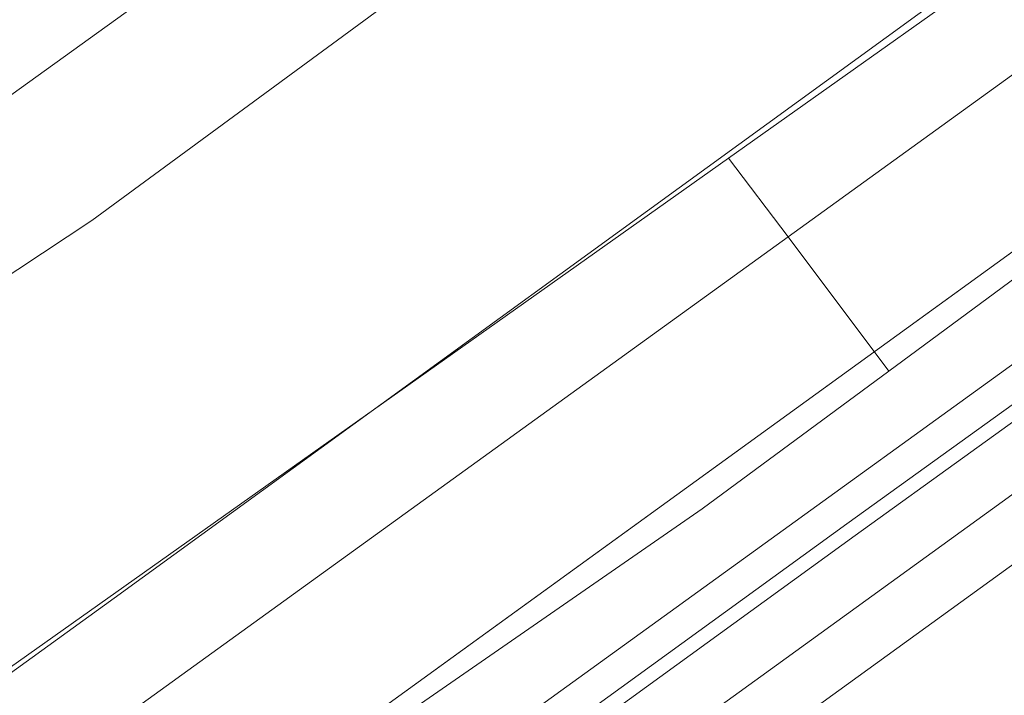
# Model space of a CAD drawing. Header units: metres. Extents: x 237319 to 238937, y 510065 to 511489.
# Tile 30 of 176: x 237890 to 237918, y 510818 to 510837. Entities that reach past the tile are written whole.
import ezdxf

# ---------------------------------------------------------------- set-up
doc = ezdxf.new("R2010")
doc.units = ezdxf.units.M
for name, color, linetype, lineweight in [('B-WE-FV-GELEIDING_WILDRASTER-G', 252, 'Continuous', 18), ('B-WE-GR-GROENVOORZIENING-GV', 252, 'Continuous', 18), ('B-WE-GW-TALUD_KRUIN-G', 252, 'Continuous', 18), ('B-WE-IE-TERREINAFSCHEIDING_KUNSTMATIG_MUUR-GV', 252, 'Continuous', 18), ('B-WE-KG-GRENS_PERCEEL-GV', 252, 'Continuous', 18), ('B-WE-OG-TERREIN_BEGROEID-GV', 252, 'Continuous', 18), ('B-WE-OG-TERREIN_OEVER-GV', 252, 'Continuous', 18), ('B-WE-OG-WATER-GV', 252, 'Continuous', 18), ('B-WE-VH-GESLOTENVERHARDING_ASFALT-GV', 252, 'Continuous', 18), ('B-WE-VH-HALFVERHARDING_GRASBETONSTEEN-GV', 252, 'Continuous', 18)]:
    doc.layers.add(name, color=color, linetype=linetype, lineweight=lineweight)

# ---------------------------------------------------------------- blocks, each defined once
blk = doc.blocks.new('brk-2025')
at = {"layer": 'B-WE-KG-GRENS_PERCEEL-GV', "flags": 128}
for points in [[(237722.571, 510874.536), (237726.179, 510867.358), (237759.118, 510818.815), (237813.547, 510770.864), (237815.986, 510767.217), (237817.146, 510767.367), (237818.303, 510767.547), (237820.2, 510768.424), (237822.071, 510769.357), (237823.913, 510770.346), (237825.724, 510771.388), (237827.505, 510772.484), (237829.251, 510773.632), (237830.963, 510774.832), (237864.851, 510798.083), (237865.584, 510803.904), (237871.8, 510805.83), (237877.35, 510809.7), (237892.62, 510820.74), (237915.9, 510837.66), (237939.72, 510854.88), (237984.1, 510886.85)], [(238053.149, 510928.524), (237864.024, 510791.516), (237820.715, 510760.149), (237809.165, 510751.783), (237804.823, 510748.673), (237798.699, 510744.287), (237791.61, 510739.209), (237746.067, 510706.591), (237670.409, 510652.157), (237616.561, 510614.71), (237613.031, 510612.255), (237611.381, 510614.064), (237606.821, 510609.784)]]:
    blk.add_lwpolyline(points, dxfattribs=at)
blk.add_lwpolyline([(237864.024, 510791.516), (238053.149, 510928.524), (238048.22, 510936.35), (238046.181, 510932.933), (238032.44, 510922.11), (238000, 510898.447), (237984.1, 510886.85), (237939.72, 510854.88), (237915.9, 510837.66), (237892.62, 510820.74), (237877.35, 510809.7), (237871.8, 510805.83), (237865.584, 510803.904), (237864.851, 510798.083)], close=True, dxfattribs=at)
blk = doc.blocks.new('bgt-2025')
at = {"layer": 'B-WE-GR-GROENVOORZIENING-GV', "flags": 128}
for points in [[(237997.159, 510887.364), (237972.389, 510869.172), (237949.445, 510852.618), (237926.953, 510836.439), (237914.304, 510827.098), (237909.082, 510823.241), (237900.951, 510817.611), (237902.127, 510815.981), (237926.117, 510833.32), (237947.457, 510848.33), (237980.056, 510872.02), (238001.575, 510887.45)], [(238001.575, 510887.45), (237980.056, 510872.02), (237947.457, 510848.33), (237926.117, 510833.32), (237902.127, 510815.981), (237902.665, 510815.235), (237913.131, 510822.82), (237926.076, 510832.15), (237942.842, 510844.266), (237958.66, 510855.644), (237975.423, 510867.749), (237986.774, 510876.167)], [(237943.076, 510843.942), (237926.31, 510831.826), (237913.365, 510822.496), (237902.899, 510814.911), (237903.855, 510813.587), (237910.719, 510818.547), (237920.141, 510825.367), (237919.672, 510826.015), (237920.644, 510826.719), (237921.113, 510826.071), (237923.198, 510827.58), (237936.943, 510837.465)]]:
    blk.add_lwpolyline(points, dxfattribs=at)
at = {"layer": 'B-WE-GW-TALUD_KRUIN-G', "flags": 128}
blk.add_lwpolyline([(237902.127, 510815.981), (237926.117, 510833.32), (237947.457, 510848.33), (237980.056, 510872.02), (238001.575, 510887.45), (238027.46, 510906.29), (238048.656, 510921.59), (238067.325, 510935.5), (238087.344, 510949.66), (238110.116, 510965.98), (238130.137, 510980.56), (238155.991, 510999.339), (238170.216, 511009.449), (238178.833, 511015.897), (238182.086, 511020.086), (238186.843, 511025.015), (238190.382, 511027.699), (238191.474, 511028.518)], dxfattribs=at)
at = {"layer": 'B-WE-IE-TERREINAFSCHEIDING_KUNSTMATIG_MUUR-GV', "flags": 128}
blk.add_lwpolyline([(237986.774, 510876.167), (237975.423, 510867.749), (237958.66, 510855.644), (237942.842, 510844.266), (237926.076, 510832.15), (237913.131, 510822.82), (237902.665, 510815.235), (237902.899, 510814.911), (237913.365, 510822.496), (237926.31, 510831.826), (237943.076, 510843.942), (237958.894, 510855.319), (237975.659, 510867.426), (237987.012, 510875.846)], dxfattribs=at)
at = {"layer": 'B-WE-OG-TERREIN_BEGROEID-GV', "flags": 128}
for points in [[(238122.854, 510983.586), (237911.482, 510830.859), (237914.304, 510827.098), (237926.953, 510836.439), (237949.445, 510852.618), (237972.389, 510869.172), (237997.159, 510887.364), (238021.502, 510905.056), (238046.641, 510922.866), (238069.68, 510939.577), (238101.533, 510962.739), (238126.441, 510980.888)], [(237818.463, 510786.152), (237866.439, 510818.071), (237897.813, 510840.658), (237901.865, 510843.606), (237897.742, 510849.072), (237885.744, 510840.226), (237872.773, 510830.977), (237812.571, 510791.38), (237807.67, 510791.723), (237803.16, 510796.263), (237796.126, 510799.024), (237791.89, 510798.233)], [(237814.492, 510767.451), (237821.002, 510763.06), (237829.701, 510768.18), (237842.823, 510776.92), (237854.868, 510784.94), (237866.759, 510793.47), (237882.097, 510804.068), (237891.476, 510811.05), (237900.951, 510817.611), (237909.082, 510823.241), (237914.304, 510827.098), (237911.482, 510830.859), (237892.893, 510817.427), (237880.99, 510809.446)]]:
    blk.add_lwpolyline(points, dxfattribs=at)
at = {"layer": 'B-WE-OG-TERREIN_OEVER-GV', "flags": 128}
for points in [[(238130.983, 510994.143), (238129.37, 510994.479), (238127.738, 510991.263), (238125.875, 510988.89), (238045.032, 510930.137), (237958.016, 510867.227), (237909.819, 510833.063), (237911.482, 510830.859), (238122.854, 510983.586)], [(237782.974, 510785.109), (237813.083, 510779.978), (237814.982, 510780.318), (237891.991, 510831.318), (237904.311, 510840.364), (237901.865, 510843.606), (237897.813, 510840.658), (237866.439, 510818.071), (237818.463, 510786.152)], [(237823.546, 510770.627), (237857.809, 510793.518), (237880.99, 510809.446), (237892.893, 510817.427), (237911.482, 510830.859), (237909.819, 510833.063), (237876.527, 510809.463), (237823.877, 510773.899), (237819.862, 510771.515), (237812.584, 510769.508), (237803.549, 510770.261), (237787.99, 510774.275)]]:
    blk.add_lwpolyline(points, dxfattribs=at)
at = {"layer": 'B-WE-OG-WATER-GV', "flags": 128}
for points in [[(237787.99, 510774.275), (237803.549, 510770.261), (237812.584, 510769.508), (237819.862, 510771.515), (237823.877, 510773.899), (237876.527, 510809.463), (237909.819, 510833.063), (237958.016, 510867.227), (238045.032, 510930.137)], [(237957.334, 510879.296), (237904.311, 510840.364), (237891.991, 510831.318), (237814.982, 510780.318), (237813.083, 510779.978), (237782.974, 510785.109)]]:
    blk.add_lwpolyline(points, dxfattribs=at)
at = {"layer": 'B-WE-VH-GESLOTENVERHARDING_ASFALT-GV', "flags": 128}
blk.add_lwpolyline([(237937.88, 510836.168), (237924.134, 510826.282), (237911.657, 510817.251), (237904.792, 510812.29), (237897.846, 510807.27), (237885.852, 510798.626), (237874.15, 510790.222), (237876.741, 510786.72), (237879.235, 510783.349), (237879.873, 510783.828), (237890.676, 510791.58), (237907.597, 510803.863), (237909.565, 510805.283), (237909.751, 510805.417), (237910.002, 510805.598), (237922.896, 510814.904), (237941.344, 510828.228)], dxfattribs=at)
at = {"layer": 'B-WE-VH-HALFVERHARDING_GRASBETONSTEEN-GV', "flags": 128}
blk.add_lwpolyline([(237992.247, 510877.46), (237978.042, 510867.222), (237977.936, 510867.144), (237977.072, 510866.514), (237963.774, 510856.813), (237949.668, 510846.686), (237949.361, 510846.464), (237948.696, 510845.982), (237936.943, 510837.465), (237923.198, 510827.58), (237921.113, 510826.071), (237920.141, 510825.367), (237910.719, 510818.547), (237903.855, 510813.587), (237904.792, 510812.29), (237911.657, 510817.251), (237924.134, 510826.282), (237937.88, 510836.168), (237950.297, 510845.166), (237964.712, 510855.517), (237978.875, 510865.849), (237993.191, 510876.168)], dxfattribs=at)
at = {"layer": 'B-WE-KG-GRENS_PERCEEL-GV'}
blk.add_blockref('brk-2025', (0, 0), dxfattribs=at)

msp = doc.modelspace()

# ---------------------------------------------------------------- block references
at = {"layer": 'B-WE-FV-GELEIDING_WILDRASTER-G'}
msp.add_blockref('bgt-2025', (0, 0), dxfattribs=at)

doc.saveas('drawing.dxf')
